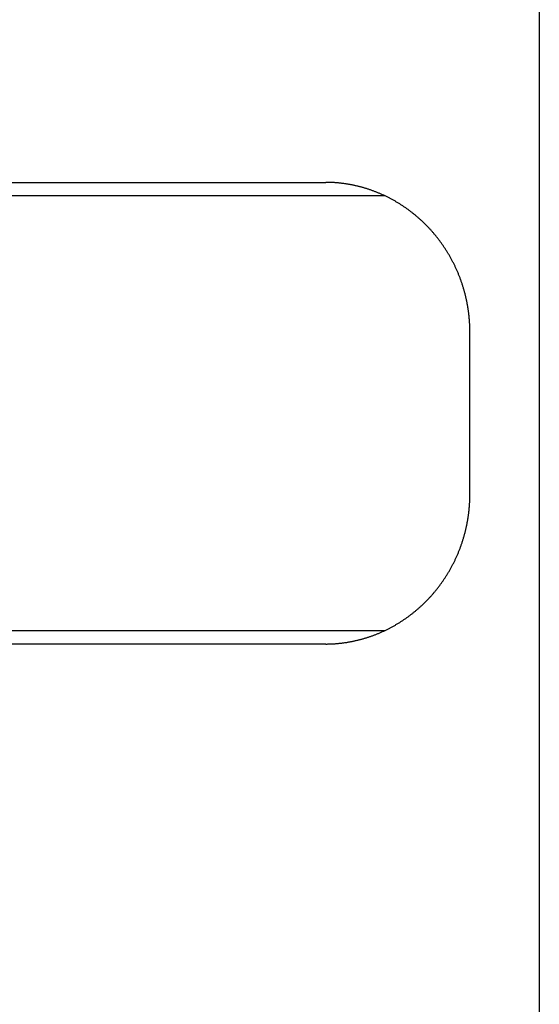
# Model space of a CAD drawing. Extents: x 637 to 3230, y 885 to 2745.
# Tile 72 of 151: x 2187 to 2206, y 2144 to 2181. Entities that reach past the tile are written whole.
import ezdxf

# ---------------------------------------------------------------- set-up
doc = ezdxf.new("R2010")
doc.units = 0
doc.layers.add('KF_GRAVIS_15_LEFT', color=7, linetype='CONTINUOUS')

# ---------------------------------------------------------------- blocks, each defined once
blk = doc.blocks.new('*U13')
at = {"layer": 'KF_GRAVIS_15_LEFT'}
for p, q in [((-10.6027, -9), (-10.6027, -656)), ((-36.7983, -78.5), (-18.4604, -78.5)), ((-16.3243, -79), (-40.9017, -79)), ((-13.1567, -90), (-13.1567, -84)), ((-40.9017, -95), (-16.3243, -95)), ((-18.4604, -95.5), (-36.7983, -95.5))]:
    blk.add_line(p, q, dxfattribs=at)
for points in [[(-13.1567, -84, 0), (-13.1568, -83.9736, 0), (-13.157, -83.9472, 0), (-13.1573, -83.9207, 0), (-13.1578, -83.8942, 0), (-13.1583, -83.8676, 0), (-13.1591, -83.841, 0), (-13.1599, -83.8144, 0), (-13.1609, -83.7877, 0), (-13.162, -83.761, 0), (-13.1633, -83.7343, 0), (-13.1647, -83.7075, 0), (-13.1662, -83.6808, 0), (-13.1679, -83.654, 0), (-13.1696, -83.6271, 0), (-13.1716, -83.6003, 0), (-13.1736, -83.5734, 0), (-13.1758, -83.5465, 0), (-13.1781, -83.5195, 0), (-13.1806, -83.4926, 0), (-13.1831, -83.4656, 0), (-13.1858, -83.4387, 0), (-13.1887, -83.4117, 0), (-13.1917, -83.3846, 0), (-13.1948, -83.3576, 0), (-13.198, -83.3306, 0), (-13.2014, -83.3035, 0), (-13.2049, -83.2765, 0), (-13.2085, -83.2494, 0), (-13.2123, -83.2224, 0), (-13.2162, -83.1953, 0), (-13.2202, -83.1682, 0), (-13.2244, -83.1411, 0), (-13.2287, -83.1141, 0), (-13.2331, -83.087, 0), (-13.2377, -83.0599, 0), (-13.2424, -83.0328, 0), (-13.2472, -83.0058, 0), (-13.2522, -82.9787, 0), (-13.2573, -82.9516, 0), (-13.2625, -82.9246, 0), (-13.2679, -82.8975, 0), (-13.2734, -82.8705, 0), (-13.279, -82.8435, 0), (-13.2847, -82.8165, 0), (-13.2906, -82.7895, 0), (-13.2966, -82.7625, 0), (-13.3028, -82.7356, 0), (-13.3091, -82.7086, 0), (-13.3155, -82.6817, 0), (-13.322, -82.6548, 0), (-13.3287, -82.6279, 0), (-13.3355, -82.6011, 0), (-13.3425, -82.5742, 0), (-13.3496, -82.5474, 0), (-13.3568, -82.5207, 0), (-13.3641, -82.4939, 0), (-13.3716, -82.4672, 0), (-13.3792, -82.4405, 0), (-13.387, -82.4139, 0), (-13.3948, -82.3873, 0), (-13.4028, -82.3607, 0), (-13.411, -82.3341, 0), (-13.4193, -82.3076, 0), (-13.4277, -82.2812, 0), (-13.4362, -82.2547, 0), (-13.4449, -82.2284, 0), (-13.4537, -82.202, 0), (-13.4626, -82.1757, 0), (-13.4717, -82.1495, 0), (-13.4809, -82.1233, 0), (-13.4902, -82.0971, 0), (-13.4997, -82.071, 0), (-13.5093, -82.0449, 0), (-13.519, -82.0189, 0), (-13.5289, -81.993, 0), (-13.5389, -81.9671, 0), (-13.549, -81.9413, 0), (-13.5593, -81.9155, 0), (-13.5697, -81.8898, 0), (-13.5802, -81.8641, 0), (-13.5908, -81.8385, 0), (-13.6016, -81.8129, 0), (-13.6126, -81.7875, 0), (-13.6236, -81.7621, 0), (-13.6348, -81.7367, 0), (-13.6461, -81.7114, 0), (-13.6575, -81.6862, 0), (-13.669, -81.661, 0), (-13.6807, -81.636, 0), (-13.6925, -81.6109, 0), (-13.7044, -81.586, 0), (-13.7164, -81.5611, 0), (-13.7286, -81.5363, 0), (-13.7408, -81.5116, 0), (-13.7532, -81.4869, 0), (-13.7657, -81.4623, 0), (-13.7783, -81.4378, 0), (-13.7911, -81.4134, 0), (-13.8039, -81.389, 0), (-13.8169, -81.3647, 0), (-13.8299, -81.3405, 0), (-13.8431, -81.3164, 0), (-13.8564, -81.2923, 0), (-13.8698, -81.2683, 0), (-13.8833, -81.2444, 0), (-13.8969, -81.2206, 0), (-13.9106, -81.1969, 0), (-13.9244, -81.1733, 0), (-13.9383, -81.1497, 0), (-13.9523, -81.1262, 0), (-13.9664, -81.1028, 0), (-13.9807, -81.0795, 0), (-13.995, -81.0563, 0), (-14.0094, -81.0332, 0), (-14.0239, -81.0102, 0), (-14.0385, -80.9872, 0), (-14.0532, -80.9644, 0), (-14.068, -80.9416, 0), (-14.0829, -80.9189, 0), (-14.0979, -80.8964, 0), (-14.1129, -80.8739, 0), (-14.1281, -80.8515, 0), (-14.1434, -80.8292, 0), (-14.1587, -80.807, 0), (-14.1741, -80.7849, 0), (-14.1896, -80.7629, 0), (-14.2052, -80.741, 0), (-14.2209, -80.7192, 0), (-14.2367, -80.6975, 0), (-14.2525, -80.6759, 0), (-14.2684, -80.6545, 0), (-14.2844, -80.6331, 0), (-14.3005, -80.6118, 0), (-14.3167, -80.5906, 0), (-14.3329, -80.5696, 0), (-14.3493, -80.5486, 0), (-14.3656, -80.5277, 0), (-14.3821, -80.507, 0), (-14.3986, -80.4864, 0), (-14.4153, -80.4659, 0), (-14.4319, -80.4454, 0), (-14.4487, -80.4251, 0), (-14.4655, -80.405, 0), (-14.4824, -80.3849, 0), (-14.4994, -80.3649, 0), (-14.5164, -80.3451, 0), (-14.5335, -80.3254, 0), (-14.5506, -80.3058, 0), (-14.5678, -80.2863, 0), (-14.5851, -80.2669, 0), (-14.6024, -80.2477, 0), (-14.6198, -80.2285, 0), (-14.6373, -80.2095, 0), (-14.6548, -80.1907, 0), (-14.6724, -80.1719, 0), (-14.69, -80.1533, 0), (-14.7077, -80.1348, 0), (-14.7255, -80.1163, 0), (-14.7433, -80.098, 0), (-14.7613, -80.0797, 0), (-14.7794, -80.0615, 0), (-14.7976, -80.0433, 0), (-14.8159, -80.0253, 0), (-14.8344, -80.0072, 0), (-14.8529, -79.9893, 0), (-14.8716, -79.9714, 0), (-14.8903, -79.9536, 0), (-14.9092, -79.9359, 0), (-14.9281, -79.9182, 0), (-14.9472, -79.9006, 0), (-14.9663, -79.8831, 0), (-14.9856, -79.8657, 0), (-15.005, -79.8483, 0), (-15.0245, -79.831, 0), (-15.044, -79.8138, 0), (-15.0637, -79.7967, 0), (-15.0835, -79.7797, 0), (-15.1033, -79.7627, 0), (-15.1233, -79.7458, 0), (-15.1433, -79.729, 0), (-15.1635, -79.7123, 0), (-15.1837, -79.6956, 0), (-15.2041, -79.6791, 0), (-15.2245, -79.6626, 0), (-15.245, -79.6462, 0), (-15.2656, -79.63, 0), (-15.2863, -79.6137, 0), (-15.3071, -79.5976, 0), (-15.328, -79.5816, 0), (-15.349, -79.5657, 0), (-15.37, -79.5498, 0), (-15.3912, -79.5341, 0), (-15.4124, -79.5184, 0), (-15.4337, -79.5028, 0), (-15.4551, -79.4874, 0), (-15.4766, -79.472, 0), (-15.4981, -79.4567, 0), (-15.5197, -79.4415, 0), (-15.5415, -79.4264, 0), (-15.5633, -79.4115, 0), (-15.5851, -79.3966, 0), (-15.6071, -79.3818, 0), (-15.6291, -79.3671, 0), (-15.6512, -79.3525, 0), (-15.6734, -79.3381, 0), (-15.6956, -79.3237, 0), (-15.718, -79.3094, 0), (-15.7404, -79.2953, 0), (-15.7628, -79.2812, 0), (-15.7854, -79.2673, 0), (-15.808, -79.2534, 0), (-15.8307, -79.2397, 0), (-15.8534, -79.2261, 0), (-15.8763, -79.2126, 0), (-15.8991, -79.1992, 0), (-15.9221, -79.1859, 0), (-15.9451, -79.1727, 0), (-15.9682, -79.1596, 0), (-15.9913, -79.1467, 0), (-16.0146, -79.1339, 0), (-16.0378, -79.1212, 0), (-16.0612, -79.1086, 0), (-16.0846, -79.0961, 0), (-16.108, -79.0838, 0), (-16.1315, -79.0715, 0), (-16.1551, -79.0594, 0), (-16.1787, -79.0474, 0), (-16.2024, -79.0356, 0), (-16.2261, -79.0238, 0), (-16.2499, -79.0122, 0), (-16.2738, -79.0007, 0), (-16.2977, -78.9893, 0), (-16.3216, -78.9781, 0), (-16.3457, -78.967, 0), (-16.3697, -78.956, 0), (-16.3938, -78.9451, 0), (-16.418, -78.9344, 0), (-16.4422, -78.9238, 0), (-16.4664, -78.9134, 0), (-16.4907, -78.903, 0), (-16.5151, -78.8929, 0), (-16.5395, -78.8828, 0), (-16.5639, -78.8729, 0), (-16.5884, -78.8631, 0), (-16.6129, -78.8534, 0), (-16.6374, -78.8439, 0), (-16.662, -78.8345, 0), (-16.6866, -78.8252, 0), (-16.7113, -78.816, 0), (-16.736, -78.807, 0), (-16.7607, -78.7982, 0), (-16.7855, -78.7894, 0), (-16.8103, -78.7808, 0), (-16.8351, -78.7723, 0), (-16.86, -78.764, 0), (-16.8849, -78.7557, 0), (-16.9098, -78.7476, 0), (-16.9347, -78.7397, 0), (-16.9597, -78.7319, 0), (-16.9847, -78.7242, 0), (-17.0097, -78.7166, 0), (-17.0347, -78.7092, 0), (-17.0598, -78.7019, 0), (-17.0848, -78.6947, 0), (-17.1099, -78.6876, 0), (-17.135, -78.6807, 0), (-17.1601, -78.674, 0), (-17.1853, -78.6673, 0), (-17.2104, -78.6608, 0), (-17.2356, -78.6544, 0), (-17.2608, -78.6481, 0), (-17.286, -78.642, 0), (-17.3111, -78.636, 0), (-17.3363, -78.6301, 0), (-17.3616, -78.6244, 0), (-17.3868, -78.6188, 0), (-17.412, -78.6133, 0), (-17.4372, -78.608, 0), (-17.4624, -78.6028, 0), (-17.4877, -78.5977, 0), (-17.5129, -78.5927, 0), (-17.5381, -78.5879, 0), (-17.5633, -78.5832, 0), (-17.5885, -78.5786, 0), (-17.6138, -78.5742, 0), (-17.639, -78.5699, 0), (-17.6642, -78.5657, 0), (-17.6894, -78.5616, 0), (-17.7145, -78.5577, 0), (-17.7397, -78.5539, 0), (-17.7649, -78.5503, 0), (-17.79, -78.5467, 0), (-17.8152, -78.5433, 0), (-17.8403, -78.5401, 0), (-17.8654, -78.5369, 0), (-17.8905, -78.5339, 0), (-17.9156, -78.531, 0), (-17.9406, -78.5282, 0), (-17.9657, -78.5256, 0), (-17.9907, -78.5231, 0), (-18.0157, -78.5207, 0), (-18.0406, -78.5185, 0), (-18.0656, -78.5164, 0), (-18.0905, -78.5144, 0), (-18.1154, -78.5125, 0), (-18.1402, -78.5108, 0), (-18.1651, -78.5092, 0), (-18.1899, -78.5077, 0), (-18.2146, -78.5064, 0), (-18.2394, -78.5052, 0), (-18.2641, -78.5041, 0), (-18.2887, -78.5031, 0), (-18.3134, -78.5023, 0), (-18.338, -78.5016, 0), (-18.3625, -78.501, 0), (-18.387, -78.5006, 0), (-18.4115, -78.5003, 0), (-18.436, -78.5001, 0), (-18.4604, -78.5, 0)], [(-16.2742, -79.0004, 0), (-16.2745, -79.0004, 0), (-16.2749, -79.0004, 0), (-16.2753, -79.0004, 0), (-16.2757, -79.0004, 0), (-16.2761, -79.0003, 0), (-16.2765, -79.0003, 0), (-16.2769, -79.0003, 0), (-16.2773, -79.0003, 0), (-16.2777, -79.0003, 0), (-16.2781, -79.0003, 0), (-16.2785, -79.0003, 0), (-16.2789, -79.0003, 0), (-16.2793, -79.0003, 0), (-16.2796, -79.0003, 0), (-16.28, -79.0003, 0), (-16.2804, -79.0003, 0), (-16.2808, -79.0003, 0), (-16.2812, -79.0003, 0), (-16.2816, -79.0003, 0), (-16.282, -79.0003, 0), (-16.2824, -79.0003, 0), (-16.2828, -79.0003, 0), (-16.2832, -79.0003, 0), (-16.2836, -79.0002, 0), (-16.284, -79.0002, 0), (-16.2843, -79.0002, 0), (-16.2847, -79.0002, 0), (-16.2851, -79.0002, 0), (-16.2855, -79.0002, 0), (-16.2859, -79.0002, 0), (-16.2863, -79.0002, 0), (-16.2867, -79.0002, 0), (-16.2871, -79.0002, 0), (-16.2875, -79.0002, 0), (-16.2879, -79.0002, 0), (-16.2883, -79.0002, 0), (-16.2887, -79.0002, 0), (-16.2891, -79.0002, 0), (-16.2894, -79.0002, 0), (-16.2898, -79.0002, 0), (-16.2902, -79.0002, 0), (-16.2906, -79.0002, 0), (-16.291, -79.0002, 0), (-16.2914, -79.0002, 0), (-16.2918, -79.0002, 0), (-16.2922, -79.0002, 0), (-16.2926, -79.0002, 0), (-16.293, -79.0001, 0), (-16.2934, -79.0001, 0), (-16.2938, -79.0001, 0), (-16.2942, -79.0001, 0), (-16.2945, -79.0001, 0), (-16.2949, -79.0001, 0), (-16.2953, -79.0001, 0), (-16.2957, -79.0001, 0), (-16.2961, -79.0001, 0), (-16.2965, -79.0001, 0), (-16.2969, -79.0001, 0), (-16.2973, -79.0001, 0), (-16.2977, -79.0001, 0), (-16.2981, -79.0001, 0), (-16.2985, -79.0001, 0), (-16.2989, -79.0001, 0), (-16.2992, -79.0001, 0), (-16.2996, -79.0001, 0), (-16.3, -79.0001, 0), (-16.3004, -79.0001, 0), (-16.3008, -79.0001, 0), (-16.3012, -79.0001, 0), (-16.3016, -79.0001, 0), (-16.302, -79.0001, 0), (-16.3024, -79.0001, 0), (-16.3028, -79.0001, 0), (-16.3032, -79.0001, 0), (-16.3036, -79.0001, 0), (-16.304, -79.0001, 0), (-16.3043, -79.0001, 0), (-16.3047, -79.0001, 0), (-16.3051, -79.0001, 0), (-16.3055, -79.0001, 0), (-16.3059, -79.0001, 0), (-16.3063, -79, 0), (-16.3067, -79, 0), (-16.3071, -79, 0), (-16.3075, -79, 0), (-16.3079, -79, 0), (-16.3083, -79, 0), (-16.3087, -79, 0), (-16.3091, -79, 0), (-16.3094, -79, 0), (-16.3098, -79, 0), (-16.3102, -79, 0), (-16.3106, -79, 0), (-16.311, -79, 0), (-16.3114, -79, 0), (-16.3118, -79, 0), (-16.3122, -79, 0), (-16.3126, -79, 0), (-16.313, -79, 0), (-16.3134, -79, 0), (-16.3138, -79, 0), (-16.3142, -79, 0), (-16.3145, -79, 0), (-16.3149, -79, 0), (-16.3153, -79, 0), (-16.3157, -79, 0), (-16.3161, -79, 0), (-16.3165, -79, 0), (-16.3169, -79, 0), (-16.3173, -79, 0), (-16.3177, -79, 0), (-16.3181, -79, 0), (-16.3185, -79, 0), (-16.3189, -79, 0), (-16.3192, -79, 0), (-16.3196, -79, 0), (-16.32, -79, 0), (-16.3204, -79, 0), (-16.3208, -79, 0), (-16.3212, -79, 0), (-16.3216, -79, 0), (-16.322, -79, 0), (-16.3224, -79, 0), (-16.3228, -79, 0), (-16.3232, -79, 0), (-16.3236, -79, 0), (-16.324, -79, 0), (-16.3243, -79, 0)], [(-18.4604, -95.5, 0), (-18.436, -95.4999, 0), (-18.4115, -95.4997, 0), (-18.387, -95.4994, 0), (-18.3625, -95.499, 0), (-18.338, -95.4984, 0), (-18.3134, -95.4977, 0), (-18.2887, -95.4969, 0), (-18.2641, -95.4959, 0), (-18.2394, -95.4948, 0), (-18.2146, -95.4936, 0), (-18.1899, -95.4923, 0), (-18.1651, -95.4908, 0), (-18.1402, -95.4892, 0), (-18.1154, -95.4875, 0), (-18.0905, -95.4856, 0), (-18.0656, -95.4836, 0), (-18.0406, -95.4815, 0), (-18.0157, -95.4793, 0), (-17.9907, -95.4769, 0), (-17.9657, -95.4744, 0), (-17.9406, -95.4718, 0), (-17.9156, -95.469, 0), (-17.8905, -95.4661, 0), (-17.8654, -95.4631, 0), (-17.8403, -95.4599, 0), (-17.8152, -95.4567, 0), (-17.79, -95.4533, 0), (-17.7649, -95.4497, 0), (-17.7397, -95.4461, 0), (-17.7145, -95.4423, 0), (-17.6894, -95.4384, 0), (-17.6642, -95.4343, 0), (-17.639, -95.4301, 0), (-17.6138, -95.4258, 0), (-17.5885, -95.4214, 0), (-17.5633, -95.4168, 0), (-17.5381, -95.4121, 0), (-17.5129, -95.4073, 0), (-17.4877, -95.4023, 0), (-17.4624, -95.3972, 0), (-17.4372, -95.392, 0), (-17.412, -95.3867, 0), (-17.3868, -95.3812, 0), (-17.3616, -95.3756, 0), (-17.3363, -95.3699, 0), (-17.3111, -95.364, 0), (-17.286, -95.358, 0), (-17.2608, -95.3519, 0), (-17.2356, -95.3456, 0), (-17.2104, -95.3392, 0), (-17.1853, -95.3327, 0), (-17.1601, -95.326, 0), (-17.135, -95.3193, 0), (-17.1099, -95.3124, 0), (-17.0848, -95.3053, 0), (-17.0598, -95.2981, 0), (-17.0347, -95.2908, 0), (-17.0097, -95.2834, 0), (-16.9847, -95.2758, 0), (-16.9597, -95.2681, 0), (-16.9347, -95.2603, 0), (-16.9098, -95.2524, 0), (-16.8849, -95.2443, 0), (-16.86, -95.236, 0), (-16.8351, -95.2277, 0), (-16.8103, -95.2192, 0), (-16.7855, -95.2106, 0), (-16.7607, -95.2018, 0), (-16.736, -95.193, 0), (-16.7113, -95.184, 0), (-16.6866, -95.1748, 0), (-16.662, -95.1655, 0), (-16.6374, -95.1561, 0), (-16.6129, -95.1466, 0), (-16.5884, -95.1369, 0), (-16.5639, -95.1271, 0), (-16.5395, -95.1172, 0), (-16.5151, -95.1071, 0), (-16.4907, -95.097, 0), (-16.4664, -95.0866, 0), (-16.4422, -95.0762, 0), (-16.418, -95.0656, 0), (-16.3938, -95.0549, 0), (-16.3697, -95.044, 0), (-16.3457, -95.033, 0), (-16.3216, -95.0219, 0), (-16.2977, -95.0107, 0), (-16.2738, -94.9993, 0), (-16.2499, -94.9878, 0), (-16.2261, -94.9762, 0), (-16.2024, -94.9644, 0), (-16.1787, -94.9526, 0), (-16.1551, -94.9406, 0), (-16.1315, -94.9285, 0), (-16.108, -94.9162, 0), (-16.0846, -94.9039, 0), (-16.0612, -94.8914, 0), (-16.0378, -94.8788, 0), (-16.0146, -94.8661, 0), (-15.9913, -94.8533, 0), (-15.9682, -94.8404, 0), (-15.9451, -94.8273, 0), (-15.9221, -94.8141, 0), (-15.8991, -94.8008, 0), (-15.8763, -94.7874, 0), (-15.8534, -94.7739, 0), (-15.8307, -94.7603, 0), (-15.808, -94.7466, 0), (-15.7854, -94.7327, 0), (-15.7628, -94.7188, 0), (-15.7404, -94.7047, 0), (-15.718, -94.6906, 0), (-15.6956, -94.6763, 0), (-15.6734, -94.6619, 0), (-15.6512, -94.6475, 0), (-15.6291, -94.6329, 0), (-15.6071, -94.6182, 0), (-15.5851, -94.6034, 0), (-15.5633, -94.5885, 0), (-15.5415, -94.5736, 0), (-15.5197, -94.5585, 0), (-15.4981, -94.5433, 0), (-15.4766, -94.528, 0), (-15.4551, -94.5126, 0), (-15.4337, -94.4972, 0), (-15.4124, -94.4816, 0), (-15.3912, -94.4659, 0), (-15.37, -94.4502, 0), (-15.349, -94.4343, 0), (-15.328, -94.4184, 0), (-15.3071, -94.4024, 0), (-15.2863, -94.3863, 0), (-15.2656, -94.37, 0), (-15.245, -94.3538, 0), (-15.2245, -94.3374, 0), (-15.2041, -94.3209, 0), (-15.1837, -94.3044, 0), (-15.1635, -94.2877, 0), (-15.1433, -94.271, 0), (-15.1233, -94.2542, 0), (-15.1033, -94.2373, 0), (-15.0835, -94.2203, 0), (-15.0637, -94.2033, 0), (-15.044, -94.1862, 0), (-15.0245, -94.169, 0), (-15.005, -94.1517, 0), (-14.9856, -94.1343, 0), (-14.9663, -94.1169, 0), (-14.9472, -94.0994, 0), (-14.9281, -94.0818, 0), (-14.9092, -94.0641, 0), (-14.8903, -94.0464, 0), (-14.8716, -94.0286, 0), (-14.8529, -94.0107, 0), (-14.8344, -93.9928, 0), (-14.8159, -93.9747, 0), (-14.7976, -93.9567, 0), (-14.7794, -93.9385, 0), (-14.7613, -93.9203, 0), (-14.7433, -93.902, 0), (-14.7255, -93.8837, 0), (-14.7077, -93.8652, 0), (-14.69, -93.8467, 0), (-14.6724, -93.8281, 0), (-14.6548, -93.8093, 0), (-14.6373, -93.7905, 0), (-14.6198, -93.7715, 0), (-14.6024, -93.7523, 0), (-14.5851, -93.7331, 0), (-14.5678, -93.7137, 0), (-14.5506, -93.6942, 0), (-14.5335, -93.6746, 0), (-14.5164, -93.6549, 0), (-14.4994, -93.6351, 0), (-14.4824, -93.6151, 0), (-14.4655, -93.595, 0), (-14.4487, -93.5749, 0), (-14.4319, -93.5546, 0), (-14.4153, -93.5341, 0), (-14.3986, -93.5136, 0), (-14.3821, -93.493, 0), (-14.3656, -93.4723, 0), (-14.3493, -93.4514, 0), (-14.3329, -93.4304, 0), (-14.3167, -93.4094, 0), (-14.3005, -93.3882, 0), (-14.2844, -93.3669, 0), (-14.2684, -93.3455, 0), (-14.2525, -93.3241, 0), (-14.2367, -93.3025, 0), (-14.2209, -93.2808, 0), (-14.2052, -93.259, 0), (-14.1896, -93.2371, 0), (-14.1741, -93.2151, 0), (-14.1587, -93.193, 0), (-14.1434, -93.1708, 0), (-14.1281, -93.1485, 0), (-14.1129, -93.1261, 0), (-14.0979, -93.1036, 0), (-14.0829, -93.0811, 0), (-14.068, -93.0584, 0), (-14.0532, -93.0356, 0), (-14.0385, -93.0128, 0), (-14.0239, -92.9898, 0), (-14.0094, -92.9668, 0), (-13.995, -92.9437, 0), (-13.9807, -92.9205, 0), (-13.9664, -92.8972, 0), (-13.9523, -92.8738, 0), (-13.9383, -92.8503, 0), (-13.9244, -92.8267, 0), (-13.9106, -92.8031, 0), (-13.8969, -92.7794, 0), (-13.8833, -92.7556, 0), (-13.8698, -92.7317, 0), (-13.8564, -92.7077, 0), (-13.8431, -92.6836, 0), (-13.8299, -92.6595, 0), (-13.8169, -92.6353, 0), (-13.8039, -92.611, 0), (-13.7911, -92.5866, 0), (-13.7783, -92.5622, 0), (-13.7657, -92.5377, 0), (-13.7532, -92.5131, 0), (-13.7408, -92.4884, 0), (-13.7286, -92.4637, 0), (-13.7164, -92.4389, 0), (-13.7044, -92.414, 0), (-13.6925, -92.3891, 0), (-13.6807, -92.364, 0), (-13.669, -92.339, 0), (-13.6575, -92.3138, 0), (-13.6461, -92.2886, 0), (-13.6348, -92.2633, 0), (-13.6236, -92.2379, 0), (-13.6126, -92.2125, 0), (-13.6016, -92.1871, 0), (-13.5908, -92.1615, 0), (-13.5802, -92.1359, 0), (-13.5697, -92.1102, 0), (-13.5593, -92.0845, 0), (-13.549, -92.0587, 0), (-13.5389, -92.0329, 0), (-13.5289, -92.007, 0), (-13.519, -91.9811, 0), (-13.5093, -91.9551, 0), (-13.4997, -91.929, 0), (-13.4902, -91.9029, 0), (-13.4809, -91.8767, 0), (-13.4717, -91.8505, 0), (-13.4626, -91.8243, 0), (-13.4537, -91.798, 0), (-13.4449, -91.7716, 0), (-13.4362, -91.7453, 0), (-13.4277, -91.7188, 0), (-13.4193, -91.6924, 0), (-13.411, -91.6659, 0), (-13.4028, -91.6393, 0), (-13.3948, -91.6127, 0), (-13.387, -91.5861, 0), (-13.3792, -91.5595, 0), (-13.3716, -91.5328, 0), (-13.3641, -91.5061, 0), (-13.3568, -91.4793, 0), (-13.3496, -91.4526, 0), (-13.3425, -91.4258, 0), (-13.3355, -91.3989, 0), (-13.3287, -91.3721, 0), (-13.322, -91.3452, 0), (-13.3155, -91.3183, 0), (-13.3091, -91.2914, 0), (-13.3028, -91.2644, 0), (-13.2966, -91.2375, 0), (-13.2906, -91.2105, 0), (-13.2847, -91.1835, 0), (-13.279, -91.1565, 0), (-13.2734, -91.1295, 0), (-13.2679, -91.1025, 0), (-13.2625, -91.0754, 0), (-13.2573, -91.0484, 0), (-13.2522, -91.0213, 0), (-13.2472, -90.9942, 0), (-13.2424, -90.9672, 0), (-13.2377, -90.9401, 0), (-13.2331, -90.913, 0), (-13.2287, -90.8859, 0), (-13.2244, -90.8589, 0), (-13.2202, -90.8318, 0), (-13.2162, -90.8047, 0), (-13.2123, -90.7776, 0), (-13.2085, -90.7506, 0), (-13.2049, -90.7235, 0), (-13.2014, -90.6965, 0), (-13.198, -90.6694, 0), (-13.1948, -90.6424, 0), (-13.1917, -90.6154, 0), (-13.1887, -90.5883, 0), (-13.1858, -90.5613, 0), (-13.1831, -90.5344, 0), (-13.1806, -90.5074, 0), (-13.1781, -90.4805, 0), (-13.1758, -90.4535, 0), (-13.1736, -90.4266, 0), (-13.1716, -90.3997, 0), (-13.1696, -90.3729, 0), (-13.1679, -90.346, 0), (-13.1662, -90.3192, 0), (-13.1647, -90.2925, 0), (-13.1633, -90.2657, 0), (-13.162, -90.239, 0), (-13.1609, -90.2123, 0), (-13.1599, -90.1856, 0), (-13.1591, -90.159, 0), (-13.1583, -90.1324, 0), (-13.1578, -90.1058, 0), (-13.1573, -90.0793, 0), (-13.157, -90.0528, 0), (-13.1568, -90.0264, 0), (-13.1567, -90, 0)], [(-16.3243, -95, 0), (-16.324, -95, 0), (-16.3236, -95, 0), (-16.3232, -95, 0), (-16.3228, -95, 0), (-16.3224, -95, 0), (-16.322, -95, 0), (-16.3216, -95, 0), (-16.3212, -95, 0), (-16.3208, -95, 0), (-16.3204, -95, 0), (-16.32, -95, 0), (-16.3196, -95, 0), (-16.3192, -95, 0), (-16.3189, -95, 0), (-16.3185, -95, 0), (-16.3181, -95, 0), (-16.3177, -95, 0), (-16.3173, -95, 0), (-16.3169, -95, 0), (-16.3165, -95, 0), (-16.3161, -95, 0), (-16.3157, -95, 0), (-16.3153, -95, 0), (-16.3149, -95, 0), (-16.3145, -95, 0), (-16.3142, -95, 0), (-16.3138, -95, 0), (-16.3134, -95, 0), (-16.313, -95, 0), (-16.3126, -95, 0), (-16.3122, -95, 0), (-16.3118, -95, 0), (-16.3114, -95, 0), (-16.311, -95, 0), (-16.3106, -95, 0), (-16.3102, -95, 0), (-16.3098, -95, 0), (-16.3094, -95, 0), (-16.3091, -95, 0), (-16.3087, -95, 0), (-16.3083, -95, 0), (-16.3079, -95, 0), (-16.3075, -95, 0), (-16.3071, -95, 0), (-16.3067, -95, 0), (-16.3063, -95, 0), (-16.3059, -94.9999, 0), (-16.3055, -94.9999, 0), (-16.3051, -94.9999, 0), (-16.3047, -94.9999, 0), (-16.3043, -94.9999, 0), (-16.304, -94.9999, 0), (-16.3036, -94.9999, 0), (-16.3032, -94.9999, 0), (-16.3028, -94.9999, 0), (-16.3024, -94.9999, 0), (-16.302, -94.9999, 0), (-16.3016, -94.9999, 0), (-16.3012, -94.9999, 0), (-16.3008, -94.9999, 0), (-16.3004, -94.9999, 0), (-16.3, -94.9999, 0), (-16.2996, -94.9999, 0), (-16.2992, -94.9999, 0), (-16.2989, -94.9999, 0), (-16.2985, -94.9999, 0), (-16.2981, -94.9999, 0), (-16.2977, -94.9999, 0), (-16.2973, -94.9999, 0), (-16.2969, -94.9999, 0), (-16.2965, -94.9999, 0), (-16.2961, -94.9999, 0), (-16.2957, -94.9999, 0), (-16.2953, -94.9999, 0), (-16.2949, -94.9999, 0), (-16.2945, -94.9999, 0), (-16.2942, -94.9999, 0), (-16.2938, -94.9999, 0), (-16.2934, -94.9999, 0), (-16.293, -94.9999, 0), (-16.2926, -94.9998, 0), (-16.2922, -94.9998, 0), (-16.2918, -94.9998, 0), (-16.2914, -94.9998, 0), (-16.291, -94.9998, 0), (-16.2906, -94.9998, 0), (-16.2902, -94.9998, 0), (-16.2898, -94.9998, 0), (-16.2894, -94.9998, 0), (-16.2891, -94.9998, 0), (-16.2887, -94.9998, 0), (-16.2883, -94.9998, 0), (-16.2879, -94.9998, 0), (-16.2875, -94.9998, 0), (-16.2871, -94.9998, 0), (-16.2867, -94.9998, 0), (-16.2863, -94.9998, 0), (-16.2859, -94.9998, 0), (-16.2855, -94.9998, 0), (-16.2851, -94.9998, 0), (-16.2847, -94.9998, 0), (-16.2843, -94.9998, 0), (-16.284, -94.9998, 0), (-16.2836, -94.9998, 0), (-16.2832, -94.9997, 0), (-16.2828, -94.9997, 0), (-16.2824, -94.9997, 0), (-16.282, -94.9997, 0), (-16.2816, -94.9997, 0), (-16.2812, -94.9997, 0), (-16.2808, -94.9997, 0), (-16.2804, -94.9997, 0), (-16.28, -94.9997, 0), (-16.2796, -94.9997, 0), (-16.2793, -94.9997, 0), (-16.2789, -94.9997, 0), (-16.2785, -94.9997, 0), (-16.2781, -94.9997, 0), (-16.2777, -94.9997, 0), (-16.2773, -94.9997, 0), (-16.2769, -94.9997, 0), (-16.2765, -94.9997, 0), (-16.2761, -94.9997, 0), (-16.2757, -94.9996, 0), (-16.2753, -94.9996, 0), (-16.2749, -94.9996, 0), (-16.2745, -94.9996, 0), (-16.2742, -94.9996, 0)]]:
    blk.add_polyline3d(points, dxfattribs=at)

msp = doc.modelspace()

# ---------------------------------------------------------------- block references
at = {"layer": 'KF_GRAVIS_15_LEFT'}
msp.add_blockref('*U13', (2216.566, 2253.101), dxfattribs=at)

doc.saveas('drawing.dxf')
